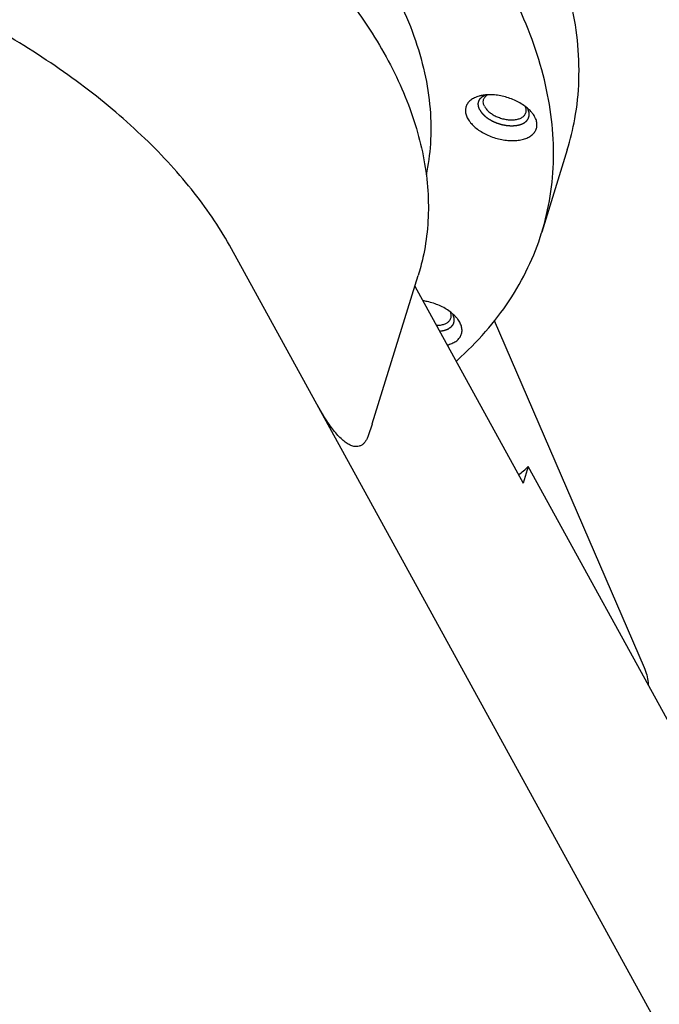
# Model space of a CAD drawing. Header units: millimetres. Extents: x 0 to 594, y 0 to 420.
# Tile 145 of 256: x 527.73 to 533.8, y 223.48 to 232.83. Entities that reach past the tile are written whole.
import ezdxf

# ---------------------------------------------------------------- set-up
doc = ezdxf.new("R2010")
doc.units = ezdxf.units.MM
doc.header["$LTSCALE"] = 32.67
doc.layers.get('0').update_dxf_attribs({"linetype": 'CONTINUOUS'})

msp = doc.modelspace()

# ---------------------------------------------------------------- linework, layer by layer
at = {"color": 7, "linetype": 'CONTINUOUS'}
for p, q in [((532.93092, 231.59179), (532.68885, 230.80846)), ((542.69829, 207.06675), (529.74424, 230.65112)), ((531.07985, 228.98873), (531.51557, 230.39871)), ((531.48448, 230.2981), (532.51198, 228.42742)), ((532.23672, 229.97217), (533.66041, 226.67807)), ((531.07973, 228.98835), (531.04207, 228.87616)), ((532.56039, 228.58409), (532.51198, 228.42742)), ((540.86707, 213.46079), (532.56039, 228.58409))]:
    msp.add_line(p, q, dxfattribs=at)
for points, knots in [([(519.09511, 234.23694), (519.10555, 234.27075), (519.14658, 234.39268), (519.23682, 234.59742), (519.38446, 234.84177), (519.56533, 235.07166), (519.77828, 235.28581), (520.02201, 235.48308), (520.29511, 235.66243), (520.59602, 235.82295), (520.92305, 235.9638), (521.27439, 236.08424), (521.6481, 236.18365), (522.0421, 236.26149), (522.45423, 236.31735), (522.8822, 236.35093), (523.32364, 236.36204), (523.7761, 236.35064), (524.23706, 236.31677), (524.70397, 236.26064), (525.17422, 236.18255), (525.64521, 236.08295), (526.1143, 235.96238), (526.57889, 235.82151), (527.03639, 235.66114), (527.48424, 235.48214), (527.91997, 235.28553), (528.34114, 235.07239), (528.7454, 234.84392), (529.13052, 234.60137), (529.49435, 234.34609), (529.83487, 234.07951), (530.15018, 233.80309), (530.43855, 233.51835), (530.69836, 233.22687), (530.92817, 232.93024), (531.12669, 232.63007), (531.2928, 232.32799), (531.42554, 232.02564), (531.5241, 231.72465), (531.58785, 231.42669), (531.61632, 231.13341), (531.60923, 230.84649), (531.57175, 230.60174), (531.53285, 230.45467), (531.51559, 230.39881)], [0, 0, 0, 0, 0.0064887, 0.0235812, 0.0409378, 0.0587345, 0.077125, 0.0962364, 0.1161667, 0.1369854, 0.1587346, 0.1814322, 0.2050737, 0.2296353, 0.2550765, 0.281342, 0.308364, 0.3360641, 0.3643549, 0.3931414, 0.4223227, 0.4517933, 0.4814445, 0.5111653, 0.5408443, 0.5703702, 0.5996336, 0.6285281, 0.6569515, 0.6848073, 0.7120061, 0.7384669, 0.7641191, 0.7889043, 0.812778, 0.8357119, 0.8576967, 0.8787443, 0.8988906, 0.918198, 0.9367575, 0.9546888, 0.9721395, 0.9892807, 1, 1, 1, 1]), ([(529.74424, 230.65112), (529.694, 230.7426), (529.58258, 230.92516), (529.38956, 231.19016), (529.16806, 231.45096), (528.91948, 231.70592), (528.6453, 231.95356), (528.34726, 232.19231), (528.02711, 232.42079), (527.68689, 232.63753), (527.32859, 232.84129), (526.95452, 233.03073), (526.56683, 233.20477), (526.16807, 233.36228), (525.7605, 233.50235), (525.34683, 233.62406), (524.92937, 233.72672), (524.51092, 233.80965), (524.09381, 233.87238), (523.68083, 233.9145), (523.27428, 233.93577), (522.87689, 233.93604), (522.49085, 233.91531), (522.11875, 233.87372), (521.76264, 233.81149), (521.4249, 233.72902), (521.10739, 233.62674), (520.81222, 233.50531), (520.54104, 233.36535), (520.29565, 233.20772), (520.07748, 233.03325), (519.88803, 232.843), (519.72851, 232.63801), (519.6001, 232.41962), (519.5037, 232.18917), (519.44004, 231.94827), (519.40952, 231.69853), (519.41178, 231.48848), (519.42467, 231.3628), (519.43003, 231.32201)], [0, 0, 0, 0, 0.0243954, 0.0499182, 0.0765608, 0.1043068, 0.1330915, 0.1628658, 0.1935204, 0.2249846, 0.2571155, 0.2898292, 0.3229584, 0.3564133, 0.3900109, 0.4236608, 0.4571732, 0.4904624, 0.5233405, 0.5557311, 0.5874578, 0.6184585, 0.6485778, 0.6777749, 0.7059261, 0.7330198, 0.7589762, 0.783824, 0.8075419, 0.830212, 0.8518861, 0.8727131, 0.8928255, 0.9124399, 0.9317574, 0.9510346, 0.9704977, 0.9903898, 1, 1, 1, 1]), ([(532.9309, 231.59175), (532.9607, 231.68819), (533.01366, 231.90641), (533.04975, 232.25591), (533.03484, 232.63693), (532.96714, 233.02584), (532.84741, 233.41977), (532.73637, 233.67746), (532.67322, 233.80614)], [0, 0, 0, 0, 0.1325313, 0.2942606, 0.460126, 0.6320569, 0.8116234, 1, 1, 1, 1]), ([(531.32588, 233.02282), (531.38187, 232.90871), (531.47962, 232.68016), (531.58218, 232.33051), (531.63577, 231.98578), (531.63955, 231.65895), (531.61149, 231.44994), (531.5914, 231.35317)], [0, 0, 0, 0, 0.221583, 0.432268, 0.6336462, 0.8278557, 1, 1, 1, 1]), ([(532.68885, 230.80846), (532.72339, 230.92025), (532.77717, 231.15193), (532.80815, 231.51206), (532.78893, 231.88376), (532.71972, 232.26275), (532.60124, 232.64638), (532.49268, 232.89744), (532.43115, 233.02282)], [0, 0, 0, 0, 0.1536403, 0.3114818, 0.4734517, 0.6413035, 0.816463, 1, 1, 1, 1]), ([(532.58425, 231.95637), (532.57965, 231.9614), (532.5625, 231.97901), (532.52909, 232.00701), (532.48169, 232.03781), (532.42899, 232.06441), (532.37256, 232.08602), (532.31407, 232.10198), (532.25527, 232.11183), (532.19791, 232.11528), (532.14797, 232.11245), (532.1177, 232.10715), (532.10552, 232.10429)], [0, 0, 0, 0, 0.0392273, 0.1413669, 0.2502827, 0.3641266, 0.480717, 0.5977003, 0.7126985, 0.8234568, 0.9279985, 1, 1, 1, 1]), ([(532.13685, 232.06829), (532.13844, 232.07342), (532.14424, 232.08658), (532.15768, 232.10201), (532.16974, 232.11062), (532.1748, 232.11368)], [0, 0, 0, 0, 0.2662302, 0.7065446, 1, 1, 1, 1]), ([(532.10552, 232.10429), (532.10133, 232.1033), (532.0823, 232.09842), (532.05068, 232.08696), (532.01462, 232.06533), (531.98709, 232.03818), (531.96932, 232.00616), (531.96231, 231.97051), (531.96623, 231.93291), (531.97531, 231.90864), (531.98121, 231.89662)], [0, 0, 0, 0, 0.0452431, 0.2061561, 0.3515298, 0.4837429, 0.6077349, 0.7304896, 0.8593351, 1, 1, 1, 1]), ([(532.14405, 232.00629), (532.13985, 232.01486), (532.13368, 232.03226), (532.13319, 232.05392), (532.13594, 232.06537), (532.13685, 232.06829)], [0, 0, 0, 0, 0.4493826, 0.8568864, 1, 1, 1, 1]), ([(532.14405, 232.00629), (532.1488, 231.99662), (532.16157, 231.97742), (532.18705, 231.95169), (532.21888, 231.92832), (532.25572, 231.90828), (532.29603, 231.8924), (532.33809, 231.88136), (532.38014, 231.87561), (532.42038, 231.87542), (532.45717, 231.88079), (532.48901, 231.89158), (532.51462, 231.90752), (532.5307, 231.926), (532.5365, 231.93916), (532.5381, 231.94429)], [0, 0, 0, 0, 0.0696957, 0.1477589, 0.2332313, 0.3242425, 0.4183558, 0.5128498, 0.6049691, 0.6921732, 0.7724056, 0.8444185, 0.9081902, 0.9654055, 1, 1, 1, 1]), ([(532.5381, 231.94429), (532.539, 231.94721), (532.54175, 231.95866), (532.54129, 231.97924), (532.53579, 231.9957), (532.53225, 232.00343)], [0, 0, 0, 0, 0.1505969, 0.5794085, 1, 1, 1, 1]), ([(532.62595, 231.89662), (532.61943, 231.90993), (532.60631, 231.93063), (532.59067, 231.94934), (532.58425, 231.95637)], [0, 0, 0, 0, 0.6089538, 1, 1, 1, 1]), ([(531.98121, 231.89662), (531.98774, 231.88332), (532.00453, 231.85682), (532.03735, 231.82037), (532.07807, 231.78624), (532.12548, 231.75543), (532.17818, 231.72883), (532.23461, 231.70723), (532.2931, 231.69127), (532.35189, 231.68142), (532.40926, 231.67797), (532.46351, 231.68104), (532.51305, 231.69055), (532.55648, 231.70629), (532.59255, 231.72792), (532.62007, 231.75507), (532.63785, 231.78709), (532.64486, 231.82273), (532.64094, 231.86034), (532.63185, 231.8846), (532.62595, 231.89662)], [0, 0, 0, 0, 0.0505514, 0.106248, 0.1667456, 0.2312568, 0.2986869, 0.3677438, 0.4370334, 0.5051473, 0.5707498, 0.6326702, 0.6900066, 0.7422523, 0.7894527, 0.8323801, 0.8726382, 0.9124945, 0.9543285, 1, 1, 1, 1]), ([(531.8763, 229.58505), (531.87921, 229.58763), (531.97766, 229.67531), (532.15814, 229.85653), (532.38495, 230.15201), (532.56462, 230.4677), (532.65278, 230.69213), (532.68838, 230.80694), (532.68885, 230.80846)], [0, 0, 0, 0, 0.0078558, 0.2659635, 0.5149706, 0.7575581, 0.9968029, 1, 1, 1, 1]), ([(531.87276, 230.00575), (531.86816, 230.01078), (531.85101, 230.02839), (531.8176, 230.05639), (531.7702, 230.08719), (531.7175, 230.11379), (531.66106, 230.1354), (531.60878, 230.14967), (531.57544, 230.15581), (531.56202, 230.15778)], [0, 0, 0, 0, 0.0580498, 0.209199, 0.370376, 0.5388456, 0.7113797, 0.884495, 1, 1, 1, 1]), ([(531.68894, 229.92513), (531.69594, 229.9251), (531.71534, 229.92574), (531.74568, 229.93017), (531.77752, 229.94096), (531.80313, 229.9569), (531.81921, 229.97538), (531.82501, 229.98854), (531.82661, 229.99367)], [0, 0, 0, 0, 0.1280647, 0.355327, 0.5593074, 0.7399439, 0.9020093, 1, 1, 1, 1]), ([(531.82661, 229.99367), (531.82751, 229.99659), (531.83026, 230.00804), (531.8298, 230.02862), (531.8243, 230.04508), (531.82076, 230.05281)], [0, 0, 0, 0, 0.1505969, 0.5794085, 1, 1, 1, 1]), ([(531.91446, 229.946), (531.90793, 229.95931), (531.89482, 229.98001), (531.87918, 229.99872), (531.87276, 230.00575)], [0, 0, 0, 0, 0.6089538, 1, 1, 1, 1]), ([(531.79155, 229.73867), (531.79528, 229.73957), (531.81383, 229.74438), (531.84499, 229.75566), (531.88105, 229.7773), (531.90858, 229.80445), (531.92636, 229.83647), (531.93337, 229.87211), (531.92945, 229.90971), (531.92036, 229.93398), (531.91446, 229.946)], [0, 0, 0, 0, 0.0404122, 0.2021394, 0.3482487, 0.4811308, 0.6057501, 0.7291259, 0.8586234, 1, 1, 1, 1]), ([(531.04206, 228.87613), (531.03994, 228.87028), (531.03367, 228.85451), (531.02134, 228.83058), (531.00337, 228.80656), (530.98189, 228.78796), (530.95637, 228.77587), (530.92667, 228.77187), (530.89354, 228.77726), (530.85784, 228.79237), (530.82021, 228.817), (530.78131, 228.85058), (530.74138, 228.89263), (530.70006, 228.94344), (530.65646, 229.00449), (530.60963, 229.07801), (530.57855, 229.13217), (530.56232, 229.16172)], [0, 0, 0, 0, 0.0260866, 0.0711735, 0.1126472, 0.1512432, 0.1893277, 0.2295088, 0.2750965, 0.3285025, 0.3910976, 0.4631993, 0.543739, 0.6342259, 0.7379144, 0.858496, 1, 1, 1, 1]), ([(533.66041, 226.67807), (533.67053, 226.65466), (533.687, 226.60773), (533.69656, 226.55219), (533.69805, 226.52162), (533.6982, 226.51506)], [0, 0, 0, 0, 0.4549956, 0.8830872, 1, 1, 1, 1])]:
    msp.add_open_spline(points, degree=3, knots=knots, dxfattribs=at)
at = {"color": 2, "linetype": 'CONTINUOUS'}
for points, knots in [([(532.09752, 231.97496, 41.02018), (532.09691, 231.97668, 41.02227), (532.09568, 231.98012, 41.02646), (532.09413, 231.98442, 41.03169), (532.0929, 231.98786, 41.03587), (532.09198, 231.99044, 41.03901), (532.09105, 231.99302, 41.04215), (532.09013, 231.9956, 41.04529), (532.08936, 231.99775, 41.0479), (532.08882, 231.99925, 41.04974), (532.08851, 232.00011, 41.05078), (532.08828, 232.00076, 41.05157), (532.08808, 232.00129, 41.05222), (532.08793, 232.00172, 41.05274), (532.08783, 232.00199, 41.05307), (532.08776, 232.00221, 41.05333), (532.08771, 232.00234, 41.0535), (532.08767, 232.00245, 41.05362), (532.08765, 232.00255, 41.05376), (532.08764, 232.00274, 41.05401), (532.08761, 232.003, 41.05435), (532.08758, 232.00341, 41.05491), (532.08753, 232.00393, 41.0556), (532.08746, 232.00477, 41.05671), (532.08737, 232.00581, 41.0581), (532.08727, 232.00706, 41.05976), (532.08713, 232.00872, 41.06198), (532.08695, 232.0108, 41.06475), (532.08674, 232.0133, 41.06808), (532.08652, 232.0158, 41.07141), (532.08631, 232.0183, 41.07474), (532.0861, 232.0208, 41.07806), (532.08592, 232.02288, 41.08084), (532.08578, 232.02455, 41.08306), (532.08567, 232.02579, 41.08472), (532.08558, 232.02684, 41.08611), (532.08551, 232.02767, 41.08722), (532.08546, 232.02819, 41.08791), (532.08543, 232.02861, 41.08846), (532.08541, 232.02887, 41.08881), (532.08539, 232.02905, 41.08905), (532.08539, 232.02915, 41.08919), (532.08541, 232.02925, 41.08934), (532.08544, 232.02937, 41.08951), (532.08548, 232.02956, 41.0898), (532.08553, 232.02981, 41.09015), (532.08562, 232.0302, 41.09072), (532.08572, 232.03068, 41.09143), (532.08585, 232.03127, 41.09229), (532.08602, 232.03205, 41.09342), (532.08631, 232.03341, 41.09541), (532.08673, 232.03536, 41.09826), (532.08724, 232.0377, 41.10167), (532.08774, 232.04004, 41.10508), (532.08825, 232.04237, 41.10849), (532.08875, 232.04471, 41.1119), (532.08917, 232.04666, 41.11475), (532.08951, 232.04822, 41.11702), (532.08976, 232.04939, 41.11873), (532.09001, 232.05056, 41.12044), (532.09022, 232.05153, 41.12186), (532.09039, 232.05231, 41.12299), (532.0905, 232.0528, 41.12371), (532.09058, 232.05319, 41.12427), (532.09064, 232.05348, 41.1247), (532.0907, 232.05372, 41.12506), (532.09073, 232.05389, 41.1253), (532.09076, 232.05399, 41.12545), (532.09076, 232.05407, 41.12555), (532.09081, 232.05413, 41.12566), (532.09086, 232.05422, 41.1258), (532.09095, 232.05437, 41.12605), (532.09107, 232.05459, 41.1264), (532.09122, 232.05485, 41.12682), (532.09143, 232.0552, 41.12739), (532.09168, 232.05564, 41.12809), (532.09208, 232.05634, 41.12922), (532.09258, 232.05722, 41.13064), (532.09319, 232.05827, 41.13233), (532.09379, 232.05932, 41.13402), (532.09459, 232.06072, 41.13628), (532.0956, 232.06248, 41.13911), (532.09681, 232.06458, 41.1425), (532.09802, 232.06668, 41.14588), (532.09922, 232.06879, 41.14927), (532.10043, 232.07089, 41.15266), (532.10144, 232.07264, 41.15548), (532.10214, 232.07387, 41.15746), (532.10254, 232.07457, 41.15859), (532.10285, 232.0751, 41.15944), (532.1031, 232.07554, 41.16014), (532.1033, 232.07589, 41.16071), (532.10342, 232.07611, 41.16106), (532.10352, 232.07628, 41.16134), (532.10359, 232.07639, 41.16152), (532.10363, 232.07648, 41.16166), (532.10371, 232.07656, 41.1618), (532.10385, 232.07669, 41.16203), (532.10404, 232.07688, 41.16237), (532.10435, 232.07718, 41.16292), (532.10474, 232.07755, 41.1636), (532.10537, 232.07815, 41.16468), (532.10615, 232.0789, 41.16604), (532.10708, 232.0798, 41.16767), (532.10833, 232.08101, 41.16984), (532.10989, 232.08251, 41.17255), (532.11176, 232.08431, 41.17581), (532.11363, 232.08611, 41.17907), (532.1155, 232.08792, 41.18233), (532.11738, 232.08972, 41.18558), (532.11893, 232.09122, 41.1883), (532.12018, 232.09242, 41.19047), (532.12112, 232.09332, 41.1921), (532.1219, 232.09408, 41.19346), (532.12252, 232.09468, 41.19454), (532.12291, 232.09505, 41.19522), (532.12322, 232.09535, 41.19576), (532.12342, 232.09554, 41.1961), (532.12355, 232.09567, 41.19634), (532.12364, 232.09574, 41.19648), (532.12375, 232.0958, 41.1966), (532.12388, 232.09588, 41.19676), (532.12409, 232.096, 41.19702), (532.12435, 232.09616, 41.19734), (532.12478, 232.0964, 41.19786), (532.1253, 232.09671, 41.1985), (532.12594, 232.09708, 41.19927), (532.12678, 232.09757, 41.2003), (532.12826, 232.09842, 41.20209), (532.13037, 232.09965, 41.20466), (532.1329, 232.10112, 41.20775), (532.13544, 232.10259, 41.21083), (532.13797, 232.10406, 41.21391), (532.14135, 232.10602, 41.21802), (532.14557, 232.10847, 41.22316), (532.14895, 232.11043, 41.22727), (532.15064, 232.11141, 41.22933)], [0, 0, 0, 0, 0.03125, 0.0625, 0.078125, 0.09375, 0.109375, 0.125, 0.140625, 0.1484375, 0.1523438, 0.15625, 0.1601562, 0.1621094, 0.1640625, 0.1650391, 0.1660156, 0.1665039, 0.1669922, 0.1679688, 0.1699219, 0.171875, 0.1757812, 0.1796875, 0.1875, 0.1953125, 0.203125, 0.21875, 0.234375, 0.25, 0.265625, 0.28125, 0.296875, 0.3046875, 0.3125, 0.3203125, 0.3242188, 0.328125, 0.3300781, 0.3320312, 0.3330078, 0.3334961, 0.3339844, 0.3349609, 0.3359375, 0.3378906, 0.3398438, 0.34375, 0.3476562, 0.3515625, 0.359375, 0.375, 0.390625, 0.40625, 0.421875, 0.4375, 0.453125, 0.4609375, 0.46875, 0.4765625, 0.484375, 0.4882812, 0.4921875, 0.4941406, 0.4960938, 0.4980469, 0.4990234, 0.4995117, 0.5, 0.5004883, 0.5009766, 0.5019531, 0.5039062, 0.5058594, 0.5078125, 0.5117188, 0.515625, 0.5234375, 0.53125, 0.5390625, 0.546875, 0.5625, 0.578125, 0.59375, 0.609375, 0.625, 0.640625, 0.6484375, 0.6523438, 0.65625, 0.6601562, 0.6621094, 0.6640625, 0.6650391, 0.6660156, 0.6665039, 0.6669922, 0.6679688, 0.6699219, 0.671875, 0.6757812, 0.6796875, 0.6875, 0.6953125, 0.703125, 0.71875, 0.734375, 0.75, 0.765625, 0.78125, 0.796875, 0.8046875, 0.8125, 0.8203125, 0.8242188, 0.828125, 0.8300781, 0.8320312, 0.8330078, 0.8334961, 0.8339844, 0.8349609, 0.8359375, 0.8378906, 0.8398438, 0.84375, 0.8476562, 0.8515625, 0.859375, 0.875, 0.890625, 0.90625, 0.921875, 0.9375, 0.96875, 1, 1, 1, 1]), ([(532.09752, 231.97496, 41.02018), (532.09912, 231.97244, 41.01741), (532.10152, 231.96867, 41.01327), (532.10472, 231.96364, 41.00774), (532.10712, 231.95986, 41.00359), (532.10912, 231.95672, 41.00013), (532.11072, 231.95421, 40.99737), (532.11192, 231.95232, 40.99529), (532.11292, 231.95075, 40.99357), (532.11372, 231.94949, 40.99218), (532.11432, 231.94855, 40.99115), (532.11492, 231.9476, 40.99011), (532.11542, 231.94682, 40.98924), (532.11582, 231.94619, 40.98855), (532.11607, 231.94579, 40.98812), (532.11627, 231.94548, 40.98778), (532.11642, 231.94524, 40.98752), (532.11655, 231.94505, 40.9873), (532.11665, 231.94489, 40.98713), (532.11671, 231.94477, 40.98699), (532.11683, 231.94466, 40.98689), (532.11697, 231.94451, 40.98674), (532.11715, 231.94432, 40.98656), (532.11736, 231.94409, 40.98634), (532.11764, 231.94379, 40.98604), (532.118, 231.94341, 40.98568), (532.11857, 231.94281, 40.98509), (532.11928, 231.94205, 40.98435), (532.12013, 231.94114, 40.98347), (532.12098, 231.94024, 40.98259), (532.12211, 231.93903, 40.98142), (532.12353, 231.93751, 40.97995), (532.12523, 231.9357, 40.97818), (532.1275, 231.93328, 40.97583), (532.13034, 231.93026, 40.97289), (532.13318, 231.92723, 40.96996), (532.13545, 231.92481, 40.9676), (532.13715, 231.923, 40.96584), (532.13857, 231.92148, 40.96437), (532.1397, 231.92027, 40.9632), (532.14056, 231.91937, 40.96232), (532.14141, 231.91846, 40.96143), (532.14212, 231.9177, 40.9607), (532.14268, 231.9171, 40.96011), (532.14304, 231.91672, 40.95974), (532.14332, 231.91642, 40.95945), (532.14353, 231.91619, 40.95923), (532.14371, 231.916, 40.95905), (532.14386, 231.91585, 40.9589), (532.14395, 231.91574, 40.95878), (532.1441, 231.91563, 40.9587), (532.14427, 231.91549, 40.95859), (532.1445, 231.91532, 40.95844), (532.14476, 231.91511, 40.95827), (532.14512, 231.91483, 40.95804), (532.14556, 231.91448, 40.95775), (532.14628, 231.91392, 40.95729), (532.14717, 231.91323, 40.95671), (532.14824, 231.91239, 40.95602), (532.14931, 231.91155, 40.95533), (532.15074, 231.91044, 40.9544), (532.15252, 231.90904, 40.95325), (532.15466, 231.90737, 40.95186), (532.15751, 231.90514, 40.95002), (532.16108, 231.90235, 40.94771), (532.16465, 231.89956, 40.9454), (532.1675, 231.89733, 40.94355), (532.16964, 231.89565, 40.94217), (532.17142, 231.89426, 40.94101), (532.17285, 231.89314, 40.94009), (532.17392, 231.89231, 40.9394), (532.17499, 231.89147, 40.93871), (532.17588, 231.89077, 40.93813), (532.17659, 231.89021, 40.93767), (532.17704, 231.88987, 40.93738), (532.1774, 231.88959, 40.93715), (532.17766, 231.88938, 40.93697), (532.17789, 231.8892, 40.93683), (532.17804, 231.88908, 40.93673), (532.17813, 231.88901, 40.93667), (532.1782, 231.88896, 40.93662), (532.17828, 231.88891, 40.9366), (532.17838, 231.88885, 40.93656), (532.17857, 231.88874, 40.93649), (532.17883, 231.88859, 40.93639), (532.17915, 231.8884, 40.93626), (532.17958, 231.88815, 40.9361), (532.18011, 231.88784, 40.9359), (532.18095, 231.88734, 40.93558), (532.18201, 231.88672, 40.93518), (532.18329, 231.88597, 40.93469), (532.18456, 231.88523, 40.93421), (532.18625, 231.88423, 40.93356), (532.18837, 231.88299, 40.93276), (532.19092, 231.88149, 40.93179), (532.19431, 231.8795, 40.9305), (532.19855, 231.87701, 40.92889), (532.20278, 231.87453, 40.92728), (532.20618, 231.87254, 40.92599), (532.20872, 231.87104, 40.92502), (532.21084, 231.8698, 40.92421), (532.21253, 231.8688, 40.92357), (532.21381, 231.86806, 40.92308), (532.21508, 231.86731, 40.9226), (532.21614, 231.86669, 40.9222), (532.21698, 231.86619, 40.92188), (532.21751, 231.86588, 40.92167), (532.21794, 231.86563, 40.92151), (532.21826, 231.86544, 40.92139), (532.21852, 231.86529, 40.92129), (532.21871, 231.86518, 40.92122), (532.21881, 231.86512, 40.92118), (532.21889, 231.86507, 40.92115), (532.21898, 231.86503, 40.92114), (532.21909, 231.86498, 40.92111), (532.2193, 231.8649, 40.92108), (532.21958, 231.86477, 40.92103), (532.21993, 231.86462, 40.92097), (532.22039, 231.86442, 40.92089), (532.22096, 231.86417, 40.92079), (532.22188, 231.86377, 40.92063), (532.22303, 231.86327, 40.92043), (532.22441, 231.86266, 40.92019), (532.22579, 231.86206, 40.91995), (532.22763, 231.86126, 40.91963), (532.22994, 231.86026, 40.91923), (532.2327, 231.85905, 40.91876), (532.23638, 231.85745, 40.91812), (532.24098, 231.85545, 40.91732), (532.24558, 231.85344, 40.91652), (532.24926, 231.85184, 40.91588), (532.25202, 231.85063, 40.9154), (532.25432, 231.84963, 40.915), (532.25616, 231.84883, 40.91469), (532.25754, 231.84823, 40.91445), (532.25892, 231.84762, 40.91421), (532.26007, 231.84712, 40.91401), (532.261, 231.84672, 40.91385), (532.26157, 231.84647, 40.91375), (532.26203, 231.84627, 40.91367), (532.26238, 231.84612, 40.91361), (532.26266, 231.84599, 40.91356), (532.26289, 231.8459, 40.91352), (532.26306, 231.84581, 40.91348), (532.26325, 231.84577, 40.91349), (532.26349, 231.84569, 40.91349), (532.26379, 231.8456, 40.91349), (532.26416, 231.84548, 40.91349), (532.26464, 231.84533, 40.91349), (532.26525, 231.84515, 40.91349), (532.26622, 231.84485, 40.9135), (532.26744, 231.84448, 40.9135), (532.2689, 231.84403, 40.9135), (532.27035, 231.84358, 40.91351), (532.2723, 231.84298, 40.91351), (532.27473, 231.84224, 40.91352), (532.27764, 231.84134, 40.91352), (532.28153, 231.84015, 40.91353), (532.28639, 231.83865, 40.91354), (532.29124, 231.83716, 40.91355), (532.29513, 231.83597, 40.91356), (532.29804, 231.83507, 40.91357), (532.30047, 231.83432, 40.91358), (532.30242, 231.83373, 40.91358), (532.30387, 231.83328, 40.91358), (532.30533, 231.83283, 40.91359), (532.30655, 231.83246, 40.91359), (532.30752, 231.83216, 40.91359), (532.30813, 231.83197, 40.91359), (532.30861, 231.83182, 40.9136), (532.30898, 231.83171, 40.9136), (532.30928, 231.83162, 40.9136), (532.30952, 231.83155, 40.9136), (532.3097, 231.83148, 40.91359), (532.30989, 231.83145, 40.91363), (532.31014, 231.83141, 40.91367), (532.31044, 231.83135, 40.91372), (532.31081, 231.83128, 40.91378), (532.31131, 231.83119, 40.91386), (532.31192, 231.83107, 40.91397), (532.31291, 231.83089, 40.91413), (532.31414, 231.83066, 40.91434), (532.31562, 231.83038, 40.91458), (532.3171, 231.8301, 40.91483), (532.31907, 231.82973, 40.91516), (532.32154, 231.82927, 40.91557), (532.32449, 231.82872, 40.91606), (532.32844, 231.82798, 40.91672), (532.33337, 231.82705, 40.91754), (532.3383, 231.82613, 40.91836), (532.34224, 231.82539, 40.91901), (532.3452, 231.82484, 40.91951), (532.34767, 231.82438, 40.91992), (532.34964, 231.82401, 40.92025), (532.35112, 231.82373, 40.92049), (532.3526, 231.82345, 40.92074), (532.35383, 231.82322, 40.92094), (532.35481, 231.82304, 40.92111), (532.35543, 231.82292, 40.92121), (532.35592, 231.82283, 40.92129), (532.35629, 231.82276, 40.92135), (532.3566, 231.8227, 40.9214), (532.35682, 231.82266, 40.92144), (532.35694, 231.82264, 40.92146), (532.35703, 231.82262, 40.92147), (532.35712, 231.82262, 40.92151), (532.35725, 231.82261, 40.92155), (532.35746, 231.82259, 40.92162), (532.35777, 231.82257, 40.92172), (532.35813, 231.82255, 40.92184), (532.35862, 231.82252, 40.92201), (532.35924, 231.82248, 40.92221), (532.36022, 231.82241, 40.92254), (532.36144, 231.82233, 40.92295), (532.36291, 231.82224, 40.92344), (532.36438, 231.82214, 40.92393), (532.36634, 231.82201, 40.92458), (532.36879, 231.82185, 40.9254), (532.37173, 231.82166, 40.92638), (532.37564, 231.82141, 40.92768), (532.38054, 231.82109, 40.92932), (532.38544, 231.82077, 40.93095), (532.38936, 231.82051, 40.93226), (532.3923, 231.82032, 40.93324), (532.39474, 231.82016, 40.93406), (532.3967, 231.82003, 40.93471), (532.39817, 231.81994, 40.9352), (532.39964, 231.81984, 40.93569), (532.40087, 231.81976, 40.9361), (532.40185, 231.8197, 40.93643), (532.40246, 231.81966, 40.93663), (532.40295, 231.81963, 40.93679), (532.40332, 231.8196, 40.93692), (532.40362, 231.81958, 40.93702), (532.40384, 231.81957, 40.93709), (532.40396, 231.81956, 40.93713), (532.40405, 231.81955, 40.93716), (532.40413, 231.81956, 40.9372), (532.40425, 231.81957, 40.93726), (532.40444, 231.81958, 40.93736), (532.40473, 231.8196, 40.93751), (532.40506, 231.81962, 40.93768), (532.40552, 231.81965, 40.93792), (532.40608, 231.81969, 40.93821), (532.40698, 231.81975, 40.93867), (532.40811, 231.81983, 40.93926), (532.40946, 231.81992, 40.93995), (532.41081, 231.82002, 40.94065), (532.41261, 231.82014, 40.94158), (532.41487, 231.82029, 40.94275), (532.41757, 231.82048, 40.94414), (532.42118, 231.82073, 40.94601), (532.42569, 231.82103, 40.94833), (532.43019, 231.82134, 40.95066), (532.4338, 231.82159, 40.95252), (532.43651, 231.82177, 40.95392), (532.43876, 231.82193, 40.95508), (532.44056, 231.82205, 40.95601), (532.44191, 231.82214, 40.95671), (532.44327, 231.82224, 40.95741), (532.44439, 231.82231, 40.95799), (532.4453, 231.82238, 40.95846), (532.44586, 231.82241, 40.95875), (532.44631, 231.82244, 40.95898), (532.44665, 231.82247, 40.95916), (532.44693, 231.82249, 40.9593), (532.44715, 231.8225, 40.95942), (532.44733, 231.82251, 40.9595), (532.44747, 231.82255, 40.95962), (532.44768, 231.82259, 40.95976), (532.44793, 231.82265, 40.95995), (532.44823, 231.82272, 40.96017), (532.44863, 231.82281, 40.96047), (532.44914, 231.82293, 40.96083), (532.44995, 231.82311, 40.96143), (532.45095, 231.82334, 40.96216), (532.45216, 231.82361, 40.96305), (532.45337, 231.82388, 40.96394), (532.45499, 231.82425, 40.96512), (532.457, 231.82471, 40.9666), (532.45942, 231.82525, 40.96837), (532.46265, 231.82598, 40.97073), (532.46668, 231.8269, 40.97369), (532.47072, 231.82781, 40.97664), (532.47394, 231.82854, 40.97901), (532.47636, 231.82909, 40.98078), (532.47838, 231.82955, 40.98226), (532.47999, 231.82991, 40.98344), (532.4812, 231.83018, 40.98432), (532.48241, 231.83046, 40.98521), (532.48342, 231.83069, 40.98595), (532.48423, 231.83087, 40.98654), (532.48473, 231.83098, 40.98691), (532.48514, 231.83107, 40.9872), (532.48544, 231.83114, 40.98743), (532.48569, 231.8312, 40.98761), (532.48589, 231.83125, 40.98776), (532.48605, 231.83127, 40.98786), (532.48617, 231.83134, 40.988), (532.48634, 231.83141, 40.98817), (532.48655, 231.8315, 40.98839), (532.48681, 231.83161, 40.98865), (532.48715, 231.83176, 40.989), (532.48758, 231.83195, 40.98943), (532.48826, 231.83224, 40.99012), (532.48911, 231.83262, 40.99099), (532.49013, 231.83306, 40.99203), (532.49115, 231.83351, 40.99307), (532.49251, 231.8341, 40.99446), (532.49422, 231.83484, 40.99619), (532.49626, 231.83573, 40.99828), (532.49898, 231.83692, 41.00105), (532.50239, 231.8384, 41.00452), (532.5058, 231.83988, 41.00799), (532.50852, 231.84107, 41.01076), (532.51056, 231.84196, 41.01285), (532.51227, 231.8427, 41.01458), (532.51363, 231.84329, 41.01597), (532.51465, 231.84374, 41.01701), (532.51567, 231.84418, 41.01805), (532.51652, 231.84455, 41.01892), (532.5172, 231.84485, 41.01961), (532.51763, 231.84504, 41.02004), (532.51797, 231.84519, 41.02039), (532.51823, 231.8453, 41.02065), (532.51844, 231.84539, 41.02087), (532.51859, 231.84545, 41.02102), (532.51867, 231.84549, 41.02111), (532.51874, 231.84552, 41.02117), (532.51879, 231.84556, 41.02125), (532.51885, 231.84561, 41.02134), (532.51897, 231.8457, 41.02152), (532.51914, 231.84582, 41.02176), (532.51934, 231.84598, 41.02205), (532.51961, 231.84618, 41.02245), (532.51995, 231.84644, 41.02294), (532.52048, 231.84684, 41.02372), (532.52115, 231.84735, 41.0247), (532.52196, 231.84796, 41.02588), (532.52277, 231.84857, 41.02706), (532.52384, 231.84939, 41.02863), (532.52519, 231.85041, 41.03059), (532.5268, 231.85163, 41.03294), (532.52895, 231.85326, 41.03608), (532.53164, 231.85529, 41.04), (532.53432, 231.85733, 41.04392), (532.53647, 231.85896, 41.04706), (532.53809, 231.86018, 41.04942), (532.53943, 231.8612, 41.05138), (532.54051, 231.86202, 41.05295), (532.54131, 231.86263, 41.05412), (532.54212, 231.86324, 41.0553), (532.54279, 231.86375, 41.05628), (532.54333, 231.86415, 41.05707), (532.54366, 231.86441, 41.05756), (532.54393, 231.86461, 41.05795), (532.54413, 231.86477, 41.05824), (532.5443, 231.86489, 41.05849), (532.54442, 231.86498, 41.05866), (532.54448, 231.86503, 41.05876), (532.54454, 231.86507, 41.05883), (532.54457, 231.86512, 41.05891), (532.54461, 231.86518, 41.05901), (532.54469, 231.86528, 41.05919), (532.5448, 231.86544, 41.05944), (532.54494, 231.86562, 41.05975), (532.54511, 231.86586, 41.06016), (532.54533, 231.86617, 41.06067), (532.54569, 231.86666, 41.06149), (532.54613, 231.86727, 41.06251), (532.54666, 231.868, 41.06374), (532.5472, 231.86873, 41.06497), (532.54791, 231.86971, 41.0666), (532.54879, 231.87093, 41.06865), (532.54986, 231.87239, 41.0711), (532.55128, 231.87435, 41.07437), (532.55305, 231.87679, 41.07846), (532.55482, 231.87923, 41.08255), (532.55624, 231.88118, 41.08582), (532.5573, 231.88265, 41.08828), (532.55819, 231.88387, 41.09032), (532.5589, 231.88485, 41.09196), (532.55943, 231.88558, 41.09318), (532.55996, 231.88631, 41.09441), (532.56041, 231.88692, 41.09543), (532.56076, 231.88741, 41.09625), (532.56098, 231.88771, 41.09676), (532.56116, 231.88796, 41.09717), (532.56129, 231.88814, 41.09748), (532.56141, 231.88829, 41.09773), (532.56149, 231.88842, 41.09794), (532.56157, 231.8885, 41.09809), (532.56159, 231.88861, 41.09825), (532.56164, 231.88875, 41.09846), (532.56169, 231.88893, 41.09872), (532.56175, 231.88913, 41.09903), (532.56184, 231.88941, 41.09945), (532.56194, 231.88976, 41.09997), (532.56211, 231.89032, 41.1008), (532.56232, 231.89101, 41.10184), (532.56258, 231.89185, 41.10309), (532.56283, 231.89268, 41.10434), (532.56317, 231.8938, 41.10601), (532.56359, 231.89519, 41.10809), (532.5641, 231.89686, 41.11059), (532.56477, 231.89909, 41.11393), (532.56562, 231.90187, 41.11809), (532.56647, 231.90466, 41.12226), (532.56714, 231.90688, 41.12559), (532.56765, 231.90855, 41.12809), (532.56807, 231.90995, 41.13018), (532.56841, 231.91106, 41.13185), (532.56866, 231.9119, 41.1331), (532.56892, 231.91273, 41.13435), (532.56913, 231.91343, 41.13539), (532.5693, 231.91398, 41.13622), (532.5694, 231.91433, 41.13674), (532.56949, 231.91461, 41.13716), (532.56955, 231.91482, 41.13747), (532.56961, 231.91499, 41.13773), (532.56965, 231.91513, 41.13794), (532.56969, 231.91523, 41.1381), (532.56967, 231.91535, 41.13825), (532.56967, 231.9155, 41.13845), (532.56966, 231.91569, 41.13871), (532.56965, 231.91592, 41.13901), (532.56964, 231.91622, 41.13942), (532.56963, 231.9166, 41.13993), (532.56961, 231.9172, 41.14075), (532.56958, 231.91796, 41.14177), (532.56954, 231.91886, 41.143), (532.56951, 231.91977, 41.14422), (532.56946, 231.92098, 41.14586), (532.56941, 231.92249, 41.1479), (532.56934, 231.9243, 41.15035), (532.56925, 231.92672, 41.15362), (532.56913, 231.92974, 41.15771), (532.56902, 231.93276, 41.16179), (532.56893, 231.93518, 41.16506), (532.56886, 231.93699, 41.16751), (532.5688, 231.9385, 41.16955), (532.56876, 231.93971, 41.17119), (532.56872, 231.94062, 41.17241), (532.56869, 231.94152, 41.17364), (532.56866, 231.94228, 41.17466), (532.56864, 231.94288, 41.17548), (532.56862, 231.94326, 41.17599), (532.56861, 231.94356, 41.1764), (532.5686, 231.94379, 41.1767), (532.5686, 231.94398, 41.17696), (532.56859, 231.94411, 41.17714), (532.56859, 231.94418, 41.17724), (532.56859, 231.94424, 41.17732), (532.56856, 231.9443, 41.17739), (532.56854, 231.94438, 41.17749), (532.56849, 231.94452, 41.17766), (532.56842, 231.94472, 41.1779), (532.56834, 231.94496, 41.1782), (532.56823, 231.94528, 41.17859), (532.56809, 231.94568, 41.17908), (532.56787, 231.94632, 41.17986), (532.5676, 231.94712, 41.18084), (532.56727, 231.94808, 41.18201), (532.56694, 231.94904, 41.18319), (532.5665, 231.95032, 41.18475), (532.56595, 231.95192, 41.18671), (532.5653, 231.95384, 41.18906), (532.56442, 231.9564, 41.19219), (532.56332, 231.9596, 41.1961), (532.562, 231.96344, 41.2008), (532.56025, 231.96856, 41.20706), (532.55893, 231.9724, 41.21176), (532.55806, 231.97496, 41.21489)], [0, 0, 0, 0, 0.015625, 0.0234375, 0.03125, 0.0390625, 0.0429688, 0.046875, 0.0507812, 0.0527344, 0.0546875, 0.0566406, 0.0585938, 0.0595703, 0.0605469, 0.0610352, 0.0615234, 0.0620117, 0.0622559, 0.0625, 0.0627441, 0.0629883, 0.0634766, 0.0639648, 0.0644531, 0.0654297, 0.0664062, 0.0683594, 0.0703125, 0.0722656, 0.0742188, 0.078125, 0.0820312, 0.0859375, 0.09375, 0.1015625, 0.1054688, 0.109375, 0.1132812, 0.1152344, 0.1171875, 0.1191406, 0.1210938, 0.1220703, 0.1230469, 0.1235352, 0.1240234, 0.1245117, 0.1247559, 0.125, 0.1252441, 0.1254883, 0.1259766, 0.1264648, 0.1269531, 0.1279297, 0.1289062, 0.1308594, 0.1328125, 0.1347656, 0.1367188, 0.140625, 0.1445312, 0.1484375, 0.15625, 0.1640625, 0.1679688, 0.171875, 0.1757812, 0.1777344, 0.1796875, 0.1816406, 0.1835938, 0.1845703, 0.1855469, 0.1860352, 0.1865234, 0.1870117, 0.1872559, 0.1873779, 0.1875, 0.1876221, 0.1877441, 0.1879883, 0.1884766, 0.1889648, 0.1894531, 0.1904297, 0.1914062, 0.1933594, 0.1953125, 0.1972656, 0.1992188, 0.203125, 0.2070312, 0.2109375, 0.21875, 0.2265625, 0.2304688, 0.234375, 0.2382812, 0.2402344, 0.2421875, 0.2441406, 0.2460938, 0.2470703, 0.2480469, 0.2485352, 0.2490234, 0.2495117, 0.2497559, 0.2498779, 0.25, 0.2501221, 0.2502441, 0.2504883, 0.2509766, 0.2514648, 0.2519531, 0.2529297, 0.2539062, 0.2558594, 0.2578125, 0.2597656, 0.2617188, 0.265625, 0.2695312, 0.2734375, 0.28125, 0.2890625, 0.2929688, 0.296875, 0.3007812, 0.3027344, 0.3046875, 0.3066406, 0.3085938, 0.3095703, 0.3105469, 0.3110352, 0.3115234, 0.3120117, 0.3122559, 0.3125, 0.3127441, 0.3129883, 0.3134766, 0.3139648, 0.3144531, 0.3154297, 0.3164062, 0.3183594, 0.3203125, 0.3222656, 0.3242188, 0.328125, 0.3320312, 0.3359375, 0.34375, 0.3515625, 0.3554688, 0.359375, 0.3632812, 0.3652344, 0.3671875, 0.3691406, 0.3710938, 0.3720703, 0.3730469, 0.3735352, 0.3740234, 0.3745117, 0.3747559, 0.375, 0.3752441, 0.3754883, 0.3759766, 0.3764648, 0.3769531, 0.3779297, 0.3789062, 0.3808594, 0.3828125, 0.3847656, 0.3867188, 0.390625, 0.3945312, 0.3984375, 0.40625, 0.4140625, 0.4179688, 0.421875, 0.4257812, 0.4277344, 0.4296875, 0.4316406, 0.4335938, 0.4345703, 0.4355469, 0.4360352, 0.4365234, 0.4370117, 0.4372559, 0.4373779, 0.4375, 0.4376221, 0.4377441, 0.4379883, 0.4384766, 0.4389648, 0.4394531, 0.4404297, 0.4414062, 0.4433594, 0.4453125, 0.4472656, 0.4492188, 0.453125, 0.4570312, 0.4609375, 0.46875, 0.4765625, 0.4804688, 0.484375, 0.4882812, 0.4902344, 0.4921875, 0.4941406, 0.4960938, 0.4970703, 0.4980469, 0.4985352, 0.4990234, 0.4995117, 0.4997559, 0.4998779, 0.5, 0.5001221, 0.5002441, 0.5004883, 0.5009766, 0.5014648, 0.5019531, 0.5029297, 0.5039062, 0.5058594, 0.5078125, 0.5097656, 0.5117188, 0.515625, 0.5195312, 0.5234375, 0.53125, 0.5390625, 0.5429688, 0.546875, 0.5507812, 0.5527344, 0.5546875, 0.5566406, 0.5585938, 0.5595703, 0.5605469, 0.5610352, 0.5615234, 0.5620117, 0.5622559, 0.5625, 0.5627441, 0.5629883, 0.5634766, 0.5639648, 0.5644531, 0.5654297, 0.5664062, 0.5683594, 0.5703125, 0.5722656, 0.5742188, 0.578125, 0.5820312, 0.5859375, 0.59375, 0.6015625, 0.6054688, 0.609375, 0.6132812, 0.6152344, 0.6171875, 0.6191406, 0.6210938, 0.6220703, 0.6230469, 0.6235352, 0.6240234, 0.6245117, 0.6247559, 0.625, 0.6252441, 0.6254883, 0.6259766, 0.6264648, 0.6269531, 0.6279297, 0.6289062, 0.6308594, 0.6328125, 0.6347656, 0.6367188, 0.640625, 0.6445312, 0.6484375, 0.65625, 0.6640625, 0.6679688, 0.671875, 0.6757812, 0.6777344, 0.6796875, 0.6816406, 0.6835938, 0.6845703, 0.6855469, 0.6860352, 0.6865234, 0.6870117, 0.6872559, 0.6873779, 0.6875, 0.6876221, 0.6877441, 0.6879883, 0.6884766, 0.6889648, 0.6894531, 0.6904297, 0.6914062, 0.6933594, 0.6953125, 0.6972656, 0.6992188, 0.703125, 0.7070312, 0.7109375, 0.71875, 0.7265625, 0.7304688, 0.734375, 0.7382812, 0.7402344, 0.7421875, 0.7441406, 0.7460938, 0.7470703, 0.7480469, 0.7485352, 0.7490234, 0.7495117, 0.7497559, 0.7498779, 0.75, 0.7501221, 0.7502441, 0.7504883, 0.7509766, 0.7514648, 0.7519531, 0.7529297, 0.7539062, 0.7558594, 0.7578125, 0.7597656, 0.7617188, 0.765625, 0.7695312, 0.7734375, 0.78125, 0.7890625, 0.7929688, 0.796875, 0.8007812, 0.8027344, 0.8046875, 0.8066406, 0.8085938, 0.8095703, 0.8105469, 0.8110352, 0.8115234, 0.8120117, 0.8122559, 0.8125, 0.8127441, 0.8129883, 0.8134766, 0.8139648, 0.8144531, 0.8154297, 0.8164062, 0.8183594, 0.8203125, 0.8222656, 0.8242188, 0.828125, 0.8320312, 0.8359375, 0.84375, 0.8515625, 0.8554688, 0.859375, 0.8632812, 0.8652344, 0.8671875, 0.8691406, 0.8710938, 0.8720703, 0.8730469, 0.8735352, 0.8740234, 0.8745117, 0.8747559, 0.875, 0.8752441, 0.8754883, 0.8759766, 0.8764648, 0.8769531, 0.8779297, 0.8789062, 0.8808594, 0.8828125, 0.8847656, 0.8867188, 0.890625, 0.8945312, 0.8984375, 0.90625, 0.9140625, 0.9179688, 0.921875, 0.9257812, 0.9277344, 0.9296875, 0.9316406, 0.9335938, 0.9345703, 0.9355469, 0.9360352, 0.9365234, 0.9370117, 0.9372559, 0.9373779, 0.9375, 0.9376221, 0.9377441, 0.9379883, 0.9384766, 0.9389648, 0.9394531, 0.9404297, 0.9414062, 0.9433594, 0.9453125, 0.9472656, 0.9492188, 0.953125, 0.9570312, 0.9609375, 0.96875, 0.9765625, 0.984375, 1, 1, 1, 1]), ([(532.55175, 231.98651, 41.22803), (532.55187, 231.98631, 41.2278), (532.55205, 231.986, 41.22746), (532.55229, 231.9856, 41.22701), (532.55244, 231.98534, 41.22672), (532.55256, 231.98514, 41.2265), (532.55264, 231.98501, 41.22635), (532.55269, 231.98492, 41.22626), (532.55272, 231.98487, 41.2262), (532.55276, 231.9848, 41.22612), (532.55281, 231.98472, 41.22602), (532.55293, 231.98451, 41.22579), (532.5531, 231.98421, 41.22545), (532.55334, 231.9838, 41.22499), (532.55357, 231.9834, 41.22454), (532.55374, 231.98309, 41.22419), (532.55386, 231.98289, 41.22397), (532.55391, 231.9828, 41.22387), (532.55395, 231.98273, 41.22379), (532.55398, 231.98268, 41.22373), (532.55403, 231.98259, 41.22363), (532.5541, 231.98246, 41.22349), (532.55421, 231.98226, 41.22326), (532.55436, 231.98201, 41.22297), (532.5545, 231.98175, 41.22268), (532.55461, 231.98155, 41.22245), (532.55469, 231.9814, 41.22228), (532.55477, 231.98127, 41.22214), (532.55481, 231.98118, 41.22204), (532.55484, 231.98113, 41.22198), (532.55486, 231.9811, 41.22194), (532.55489, 231.98104, 41.22187), (532.55493, 231.98098, 41.2218), (532.55499, 231.98086, 41.22166), (532.55508, 231.98069, 41.22147), (532.55519, 231.98048, 41.22124), (532.55534, 231.98021, 41.22093), (532.55552, 231.97987, 41.22054), (532.5557, 231.97953, 41.22016), (532.55585, 231.97926, 41.21985), (532.55594, 231.97909, 41.21966), (532.55601, 231.97897, 41.21952), (532.55604, 231.97891, 41.21944), (532.55607, 231.97886, 41.21939), (532.5561, 231.9788, 41.21931), (532.55618, 231.97865, 41.21914), (532.5563, 231.97842, 41.21888), (532.55646, 231.97811, 41.21853), (532.55659, 231.97786, 41.21824), (532.5567, 231.97765, 41.218), (532.55676, 231.97753, 41.21786), (532.55681, 231.97743, 41.21774), (532.55685, 231.97736, 41.21766), (532.55687, 231.97731, 41.21761), (532.55691, 231.97724, 41.21753), (532.55697, 231.97711, 41.21738), (532.55706, 231.97693, 41.21717), (532.55721, 231.97664, 41.21683), (532.55739, 231.97627, 41.21641), (532.55769, 231.97569, 41.21573), (532.55791, 231.97525, 41.21523), (532.55806, 231.97496, 41.21489)], [0, 0, 0, 0, 0.0625, 0.09375, 0.125, 0.140625, 0.15625, 0.1640625, 0.1679688, 0.171875, 0.1796875, 0.1875, 0.21875, 0.25, 0.28125, 0.3125, 0.3203125, 0.328125, 0.3320312, 0.3359375, 0.34375, 0.359375, 0.375, 0.40625, 0.4375, 0.453125, 0.46875, 0.484375, 0.4921875, 0.4960938, 0.5, 0.5039062, 0.5078125, 0.515625, 0.53125, 0.546875, 0.5625, 0.59375, 0.625, 0.640625, 0.65625, 0.6640625, 0.6679688, 0.671875, 0.6796875, 0.6875, 0.71875, 0.75, 0.78125, 0.796875, 0.8125, 0.8203125, 0.828125, 0.8320312, 0.8359375, 0.84375, 0.859375, 0.875, 0.90625, 0.9375, 1, 1, 1, 1]), ([(531.71959, 229.87005, 37.98055), (531.72271, 229.87057, 37.98257), (531.72738, 229.87134, 37.9856), (531.73361, 229.87237, 37.98964), (531.73828, 229.87314, 37.99268), (531.74295, 229.87392, 37.99571), (531.74684, 229.87456, 37.99824), (531.74995, 229.87508, 38.00026), (531.75229, 229.87546, 38.00177), (531.75462, 229.87585, 38.00329), (531.75657, 229.87617, 38.00455), (531.75812, 229.87643, 38.00556), (531.75929, 229.87662, 38.00632), (531.76026, 229.87678, 38.00695), (531.76104, 229.87691, 38.00746), (531.76153, 229.87699, 38.00777), (531.76187, 229.87705, 38.00799), (531.76206, 229.87708, 38.00812), (531.76218, 229.8771, 38.0082), (531.76228, 229.87712, 38.00826), (531.76237, 229.87715, 38.00834), (531.76251, 229.8772, 38.00847), (531.7628, 229.87731, 38.00874), (531.76322, 229.87746, 38.00912), (531.76389, 229.8777, 38.00974), (531.76472, 229.878, 38.0105), (531.76605, 229.87849, 38.01173), (531.76771, 229.87909, 38.01326), (531.77038, 229.88006, 38.01571), (531.77371, 229.88127, 38.01878), (531.7777, 229.88273, 38.02246), (531.7817, 229.88418, 38.02613), (531.78503, 229.88539, 38.0292), (531.78769, 229.88636, 38.03165), (531.78969, 229.88709, 38.03349), (531.79169, 229.88781, 38.03533), (531.79335, 229.88842, 38.03686), (531.79468, 229.8889, 38.03809), (531.79568, 229.88927, 38.03901), (531.79651, 229.88957, 38.03977), (531.79718, 229.88981, 38.04039), (531.79768, 229.88999, 38.04084), (531.79809, 229.89015, 38.04123), (531.79843, 229.89027, 38.04153), (531.79863, 229.89035, 38.04173), (531.79881, 229.8904, 38.04188), (531.79894, 229.89049, 38.04205), (531.79917, 229.89064, 38.04236), (531.79951, 229.89086, 38.0428), (531.79991, 229.89113, 38.04333), (531.80044, 229.89148, 38.04404), (531.8011, 229.89192, 38.04493), (531.8019, 229.89245, 38.04599), (531.80297, 229.89315, 38.0474), (531.80483, 229.89438, 38.04987), (531.8075, 229.89614, 38.05341), (531.81176, 229.89896, 38.05907), (531.81549, 229.90143, 38.06401), (531.81869, 229.90354, 38.06826), (531.82028, 229.90459, 38.07038), (531.82188, 229.90565, 38.0725), (531.82348, 229.90671, 38.07462), (531.82481, 229.90759, 38.07639), (531.82588, 229.90829, 38.0778), (531.82654, 229.90873, 38.07868), (531.82708, 229.90908, 38.07939), (531.82741, 229.9093, 38.07983), (531.82768, 229.90948, 38.08019), (531.82787, 229.90961, 38.08045), (531.82805, 229.90972, 38.08067), (531.82813, 229.90983, 38.08086), (531.82823, 229.90994, 38.08105), (531.82834, 229.91008, 38.08128), (531.82852, 229.91029, 38.08165), (531.82874, 229.91056, 38.08212), (531.82901, 229.91089, 38.08268), (531.82937, 229.91133, 38.08343), (531.82982, 229.91187, 38.08436), (531.83054, 229.91274, 38.08586), (531.83144, 229.91383, 38.08773), (531.83252, 229.91514, 38.08997), (531.83395, 229.91688, 38.09296), (531.83575, 229.91905, 38.0967), (531.83791, 229.92167, 38.10119), (531.84007, 229.92428, 38.10567), (531.84186, 229.92646, 38.10941), (531.8433, 229.9282, 38.1124), (531.84438, 229.9295, 38.11464), (531.84528, 229.93059, 38.11651), (531.846, 229.93146, 38.11801), (531.84645, 229.93201, 38.11894), (531.84681, 229.93244, 38.11969), (531.84708, 229.93277, 38.12025), (531.8473, 229.93304, 38.12072), (531.84748, 229.93326, 38.12109), (531.84759, 229.93339, 38.12133), (531.84768, 229.9335, 38.12151), (531.84778, 229.93361, 38.1217), (531.84782, 229.93377, 38.12194), (531.8479, 229.93396, 38.12223), (531.84799, 229.93421, 38.12261), (531.8481, 229.93453, 38.12309), (531.84828, 229.93503, 38.12386), (531.84851, 229.93567, 38.12482), (531.84887, 229.93668, 38.12636), (531.84932, 229.93794, 38.12828), (531.84987, 229.93946, 38.13058), (531.85041, 229.94097, 38.13288), (531.85095, 229.94249, 38.13519), (531.85204, 229.94552, 38.13979), (531.85331, 229.94906, 38.14517), (531.85476, 229.9531, 38.15131), (531.85566, 229.95562, 38.15515), (531.8563, 229.95739, 38.15784), (531.85666, 229.9584, 38.15938), (531.85693, 229.95916, 38.16053), (531.85716, 229.95979, 38.16149), (531.85734, 229.9603, 38.16226), (531.85747, 229.96068, 38.16283), (531.85759, 229.96099, 38.16331), (531.85767, 229.96121, 38.16365), (531.85772, 229.96134, 38.16384), (531.8577, 229.96148, 38.16403), (531.85771, 229.96166, 38.16427), (531.8577, 229.96194, 38.16466), (531.8577, 229.96229, 38.16514), (531.85769, 229.96272, 38.16571), (531.85769, 229.96328, 38.16648), (531.85768, 229.96398, 38.16744), (531.85767, 229.96483, 38.16859), (531.85765, 229.96596, 38.17013), (531.85764, 229.96736, 38.17205), (531.85762, 229.96906, 38.17435), (531.8576, 229.97075, 38.17666), (531.85757, 229.973, 38.17973), (531.85754, 229.97582, 38.18357), (531.8575, 229.9792, 38.18818), (531.85746, 229.98258, 38.19279), (531.85743, 229.9854, 38.19663), (531.8574, 229.98765, 38.19971), (531.85739, 229.98906, 38.20163), (531.85737, 229.99019, 38.20316), (531.85737, 229.99089, 38.20412), (531.85736, 229.99145, 38.20489), (531.85735, 229.99181, 38.20537), (531.85735, 229.99205, 38.20571), (531.85735, 229.99218, 38.20587), (531.85735, 229.99225, 38.20597), (531.85732, 229.99232, 38.20606), (531.85729, 229.99241, 38.20617), (531.85724, 229.99256, 38.20635), (531.85716, 229.99281, 38.20667), (531.85703, 229.99318, 38.20711), (531.85684, 229.99376, 38.20783), (531.85659, 229.9945, 38.20873), (531.8563, 229.99537, 38.2098), (531.8559, 229.99654, 38.21124), (531.85541, 229.99801, 38.21303), (531.85482, 229.99976, 38.21518), (531.85423, 230.00152, 38.21734), (531.85345, 230.00386, 38.22021), (531.85246, 230.00678, 38.22379), (531.85128, 230.01029, 38.2281), (531.8501, 230.0138, 38.2324), (531.84853, 230.01849, 38.23814), (531.84735, 230.022, 38.24244), (531.84656, 230.02434, 38.24531)], [0, 0, 0, 0, 0.03125, 0.046875, 0.0625, 0.078125, 0.09375, 0.1015625, 0.109375, 0.1171875, 0.125, 0.1289062, 0.1328125, 0.1367188, 0.1386719, 0.140625, 0.1416016, 0.1420898, 0.1425781, 0.1428223, 0.1430664, 0.1435547, 0.1445312, 0.1464844, 0.1484375, 0.1523438, 0.15625, 0.1640625, 0.171875, 0.1875, 0.203125, 0.21875, 0.234375, 0.2421875, 0.25, 0.2578125, 0.265625, 0.2695312, 0.2734375, 0.2773438, 0.2792969, 0.28125, 0.2832031, 0.2841797, 0.2851562, 0.2856445, 0.2861328, 0.2871094, 0.2890625, 0.2910156, 0.2929688, 0.296875, 0.3007812, 0.3046875, 0.3125, 0.328125, 0.34375, 0.375, 0.3828125, 0.390625, 0.3984375, 0.40625, 0.4140625, 0.4179688, 0.421875, 0.4238281, 0.4257812, 0.4267578, 0.4277344, 0.4287109, 0.4291992, 0.4296875, 0.4306641, 0.4316406, 0.4335938, 0.4355469, 0.4375, 0.4414062, 0.4453125, 0.453125, 0.4609375, 0.46875, 0.484375, 0.5, 0.515625, 0.53125, 0.5390625, 0.546875, 0.5546875, 0.5585938, 0.5625, 0.5644531, 0.5664062, 0.5683594, 0.5693359, 0.5703125, 0.5708008, 0.5712891, 0.5722656, 0.5732422, 0.5742188, 0.5761719, 0.578125, 0.5820312, 0.5859375, 0.59375, 0.6015625, 0.609375, 0.6171875, 0.625, 0.65625, 0.671875, 0.6875, 0.6953125, 0.6992188, 0.703125, 0.7070312, 0.7089844, 0.7109375, 0.7128906, 0.7138672, 0.7143555, 0.7148438, 0.7158203, 0.7167969, 0.71875, 0.7207031, 0.7226562, 0.7265625, 0.7304688, 0.734375, 0.7421875, 0.75, 0.7578125, 0.765625, 0.78125, 0.796875, 0.8125, 0.828125, 0.8359375, 0.84375, 0.8476562, 0.8515625, 0.8535156, 0.8554688, 0.8564453, 0.8569336, 0.8571777, 0.8574219, 0.8579102, 0.8583984, 0.859375, 0.8613281, 0.8632812, 0.8671875, 0.8710938, 0.875, 0.8828125, 0.890625, 0.8984375, 0.90625, 0.921875, 0.9375, 0.953125, 0.96875, 1, 1, 1, 1]), ([(531.84026, 230.03589, 38.25845), (531.84038, 230.03568, 38.25823), (531.84056, 230.03538, 38.25789), (531.8408, 230.03497, 38.25743), (531.84095, 230.03472, 38.25715), (531.84107, 230.03452, 38.25692), (531.84115, 230.03439, 38.25678), (531.8412, 230.0343, 38.25668), (531.84123, 230.03425, 38.25662), (531.84127, 230.03418, 38.25654), (531.84132, 230.0341, 38.25645), (531.84144, 230.03389, 38.25622), (531.84161, 230.03359, 38.25588), (531.84184, 230.03318, 38.25542), (531.84208, 230.03277, 38.25496), (531.84225, 230.03247, 38.25462), (531.84237, 230.03227, 38.25439), (531.84242, 230.03218, 38.2543), (531.84246, 230.03211, 38.25422), (531.84249, 230.03206, 38.25416), (531.84254, 230.03197, 38.25406), (531.84261, 230.03184, 38.25391), (531.84272, 230.03164, 38.25368), (531.84286, 230.03139, 38.2534), (531.84301, 230.03113, 38.25311), (531.84312, 230.03093, 38.25288), (531.8432, 230.03078, 38.25271), (531.84327, 230.03065, 38.25256), (531.84332, 230.03056, 38.25246), (531.84335, 230.03051, 38.2524), (531.84337, 230.03048, 38.25236), (531.8434, 230.03042, 38.2523), (531.84344, 230.03035, 38.25223), (531.8435, 230.03023, 38.25209), (531.84359, 230.03007, 38.2519), (531.8437, 230.02986, 38.25166), (531.84385, 230.02959, 38.25136), (531.84403, 230.02925, 38.25097), (531.84421, 230.02891, 38.25058), (531.84436, 230.02864, 38.25027), (531.84445, 230.02847, 38.25008), (531.84452, 230.02835, 38.24994), (531.84455, 230.02829, 38.24987), (531.84457, 230.02824, 38.24982), (531.84461, 230.02818, 38.24974), (531.84469, 230.02802, 38.24957), (531.84481, 230.02779, 38.2493), (531.84497, 230.02749, 38.24895), (531.8451, 230.02724, 38.24866), (531.8452, 230.02703, 38.24843), (531.84527, 230.02691, 38.24828), (531.84532, 230.0268, 38.24817), (531.84536, 230.02674, 38.24809), (531.84538, 230.02669, 38.24804), (531.84542, 230.02662, 38.24796), (531.84548, 230.02649, 38.24781), (531.84557, 230.02631, 38.2476), (531.84572, 230.02602, 38.24726), (531.8459, 230.02565, 38.24684), (531.8462, 230.02507, 38.24616), (531.84642, 230.02463, 38.24565), (531.84656, 230.02434, 38.24531)], [0, 0, 0, 0, 0.0625, 0.09375, 0.125, 0.140625, 0.15625, 0.1640625, 0.1679688, 0.171875, 0.1796875, 0.1875, 0.21875, 0.25, 0.28125, 0.3125, 0.3203125, 0.328125, 0.3320312, 0.3359375, 0.34375, 0.359375, 0.375, 0.40625, 0.4375, 0.453125, 0.46875, 0.484375, 0.4921875, 0.4960938, 0.5, 0.5039062, 0.5078125, 0.515625, 0.53125, 0.546875, 0.5625, 0.59375, 0.625, 0.640625, 0.65625, 0.6640625, 0.6679688, 0.671875, 0.6796875, 0.6875, 0.71875, 0.75, 0.78125, 0.796875, 0.8125, 0.8203125, 0.828125, 0.8320312, 0.8359375, 0.84375, 0.859375, 0.875, 0.90625, 0.9375, 1, 1, 1, 1])]:
    msp.add_open_spline(points, degree=3, knots=knots, dxfattribs=at)
at = {"color": 7, "linetype": 'CONTINUOUS'}
msp.add_open_spline([(532.46979, 228.50585), (532.5004, 228.53146), (532.53061, 228.55754), (532.56039, 228.58409)], degree=3, dxfattribs=at)

doc.saveas('drawing.dxf')
